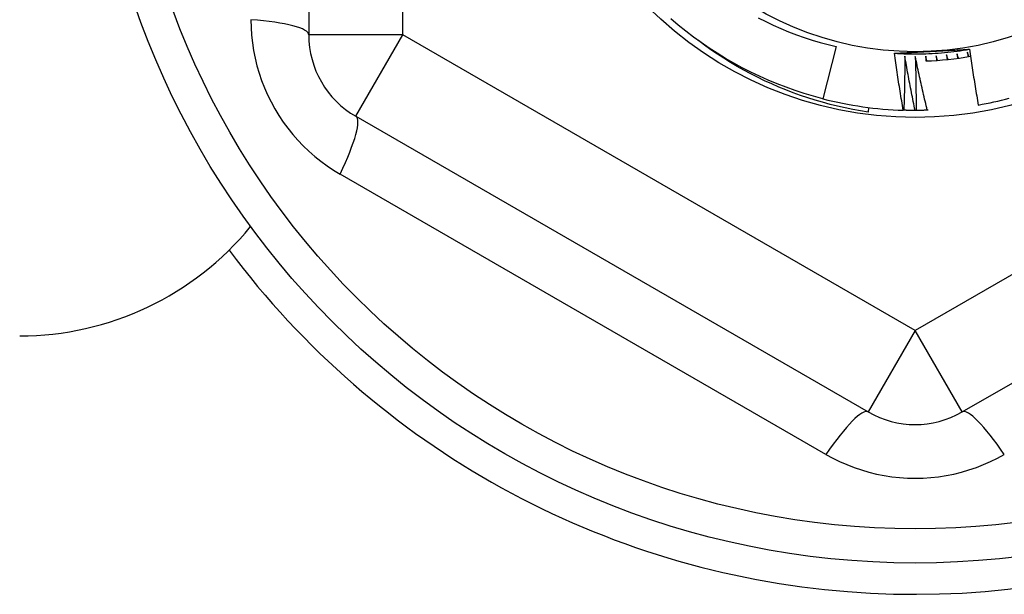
# Model space of a CAD drawing. Header units: inches. Extents: x 32 to 80, y 15.9 to 42.2.
# Tile 5 of 59: x 46.536 to 46.948, y 21.834 to 22.075. Entities that reach past the tile are written whole.
import ezdxf

# ---------------------------------------------------------------- set-up
doc = ezdxf.new("R2010")
doc.units = ezdxf.units.IN
doc.header["$MEASUREMENT"] = 0
doc.layers.add('Visible Edges(ANSI)', color=7, linetype='Continuous', lineweight=25)
doc.layers.add('Visible Tangent Edges(ANSI)', color=7, linetype='Continuous', lineweight=25)

msp = doc.modelspace()

# ---------------------------------------------------------------- linework, layer by layer
at = {"layer": 'Visible Edges(ANSI)'}
for p, q in [((46.65694786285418, 22.31626040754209), (46.65694786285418, 22.06849985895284)), ((46.87783555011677, 22.06366153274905), (46.87221065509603, 22.04175400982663)), ((46.89139408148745, 22.03809457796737), (46.89114983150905, 22.03616112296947)), ((46.90615265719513, 22.03694033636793), (46.90591787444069, 22.03694766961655)), ((46.91127126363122, 22.036868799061), (46.91085762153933, 22.03686832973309)), ((46.91630240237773, 22.03696271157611), (46.9159760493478, 22.03695168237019)), ((46.67663290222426, 22.03440437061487), (46.89119983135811, 21.91052409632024)), ((46.93056991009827, 21.91052409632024), (47.14513683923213, 22.03440437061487))]:
    msp.add_line(p, q, dxfattribs=at)
at = {"layer": 'Visible Edges(ANSI)', "flags": 128}
for points in [[(46.87221065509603, 22.04175400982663), (46.86832246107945, 22.04280618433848), (46.86446282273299, 22.04395871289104), (46.86063433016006, 22.04521082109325), (46.85683954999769, 22.04656166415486), (46.85308103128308, 22.04801033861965), (46.84936129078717, 22.049555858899), (46.84568282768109, 22.0511972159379), (46.84204810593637, 22.05293328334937), (46.83845957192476, 22.05476291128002), (46.8349196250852, 22.05668486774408), (46.83143064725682, 22.0586978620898), (46.82799497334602, 22.06080054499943), (46.82461490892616, 22.06299150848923), (46.82129272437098, 22.06526927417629), (46.81803064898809, 22.06763231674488), (46.81483087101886, 22.07007906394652), (46.8116955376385, 22.0726078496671), (46.8086267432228, 22.07521700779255)], [(46.8452069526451, 22.07567477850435), (46.84831600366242, 22.0740942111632), (46.85146679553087, 22.07259452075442), (46.85465440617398, 22.07117812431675), (46.85787635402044, 22.06984608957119), (46.86113096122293, 22.06859905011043), (46.8644165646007, 22.06743766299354), (46.86773149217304, 22.0663625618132), (46.87107408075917, 22.06537441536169), (46.8744426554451, 22.06447385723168), (46.87783555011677, 22.06366153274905)], [(46.89114983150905, 22.03616112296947), (46.88793778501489, 22.03668234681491), (46.88474010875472, 22.03726932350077), (46.88155779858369, 22.03792172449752), (46.87839184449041, 22.03863924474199), (46.87524324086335, 22.03942154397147), (46.87211298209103, 22.04026831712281), (46.86900205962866, 22.04117922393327), (46.86591146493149, 22.04215394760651), (46.86284219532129, 22.04319217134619), (46.85979524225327, 22.04429356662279), (46.85677160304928, 22.04545781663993), (46.8537722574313, 22.04668459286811), (46.85079821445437, 22.04797356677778), (46.84785045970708, 22.04932442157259), (46.84492998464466, 22.0507368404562), (46.84203778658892, 22.05221049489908), (46.83917485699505, 22.0537450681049), (46.8363421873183, 22.0553402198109), (46.83354088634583, 22.05699557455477), (46.83077567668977, 22.05870845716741), (46.8280492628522, 22.06047707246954), (46.82536244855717, 22.06230076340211), (46.82271605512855, 22.06417881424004), (46.82011088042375, 22.06611055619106)], [(46.90217038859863, 22.06081908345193), (46.90282036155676, 22.06085471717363), (46.90347040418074, 22.06089026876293), (46.90412052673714, 22.06092572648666), (46.90477074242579, 22.06096109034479), (46.90542106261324, 22.06099638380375), (46.90607149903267, 22.06103159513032), (46.90672206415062, 22.0610667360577), (46.90737276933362, 22.06110181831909), (46.90802362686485, 22.0611368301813), (46.90867464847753, 22.06117178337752), (46.90932584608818, 22.06120668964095), (46.90997723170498, 22.06124156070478), (46.91062881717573, 22.06127637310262), (46.91128061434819, 22.06131116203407), (46.91193263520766, 22.06134590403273), (46.91258489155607, 22.06138063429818), (46.91323739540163, 22.06141534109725), (46.91389015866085, 22.06145002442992), (46.9145431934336, 22.06148469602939), (46.91519651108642, 22.06151936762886), (46.9158501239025, 22.06155403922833), (46.9165040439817, 22.0615887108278), (46.91715828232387, 22.06162338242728), (46.91781285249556, 22.06165807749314)], [(46.90591787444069, 22.03694766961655), (46.90574665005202, 22.03793978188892), (46.90557673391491, 22.03893214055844), (46.905408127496, 22.03992471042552), (46.90524083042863, 22.04091750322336), (46.90507484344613, 22.04191051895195), (46.90491016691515, 22.04290375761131), (46.9047468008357, 22.04389720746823), (46.90458474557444, 22.0448908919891), (46.90442400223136, 22.04588478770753), (46.90426457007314, 22.04687889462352), (46.90410644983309, 22.04787322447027), (46.90394964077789, 22.04886777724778), (46.9037941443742, 22.04986254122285), (46.90363996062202, 22.05085752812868), (46.903487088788, 22.05185272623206), (46.90333553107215, 22.05284813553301), (46.90318528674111, 22.05384376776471), (46.90303635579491, 22.05483961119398), (46.90288873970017, 22.0558356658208), (46.90274243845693, 22.05683193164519), (46.90259745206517, 22.05782840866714), (46.90245378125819, 22.05882508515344), (46.90231142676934, 22.05982198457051), (46.90217038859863, 22.06081908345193)], [(46.90217048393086, 22.06082215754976), (46.90348352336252, 22.06074275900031), (46.90479730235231, 22.06067653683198), (46.90611169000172, 22.06062346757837), (46.90742655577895, 22.06058355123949), (46.90874176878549, 22.06055676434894), (46.91005719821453, 22.06054308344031), (46.91137271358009, 22.06054250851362), (46.91268818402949, 22.06055500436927), (46.91400347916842, 22.06058058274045), (46.9153184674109, 22.06061920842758), (46.91663301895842, 22.06067086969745), (46.91794700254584, 22.06073555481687), (46.91926028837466, 22.06081325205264), (46.92057274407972, 22.06090393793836), (46.92188424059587, 22.06100760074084), (46.92319464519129, 22.06112422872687), (46.92450382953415, 22.06125379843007), (46.92581166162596, 22.06139629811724), (46.92711801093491, 22.06155171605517), (46.92842274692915, 22.06172002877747), (46.92972573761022, 22.06190123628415), (46.93102685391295, 22.0620953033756), (46.93232596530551, 22.06230223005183), (46.93362293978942, 22.06252199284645)], [(46.91781285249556, 22.06165807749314), (46.91847420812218, 22.06169312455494), (46.91913525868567, 22.06172817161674), (46.91979601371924, 22.06176320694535), (46.92045648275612, 22.06179823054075), (46.92111667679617, 22.06183327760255), (46.92177660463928, 22.06186831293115), (46.92243627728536, 22.06190337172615), (46.9230957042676, 22.06193845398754), (46.92375489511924, 22.06197354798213), (46.92441386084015, 22.06200866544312), (46.92507261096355, 22.0620438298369), (46.92573115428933, 22.06207901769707), (46.92638950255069, 22.06211425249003), (46.92704766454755, 22.06214953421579), (46.92770565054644, 22.06218486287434), (46.92836346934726, 22.06222025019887), (46.92902113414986, 22.0622556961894), (46.92967865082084, 22.06229121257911), (46.93033603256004, 22.06232679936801), (46.93099328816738, 22.06236245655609), (46.93165042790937, 22.06239818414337), (46.93230746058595, 22.06243400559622), (46.93296439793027, 22.06246992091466), (46.93362124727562, 22.06250591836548)], [(46.92403609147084, 22.06013875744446), (46.92404653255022, 22.06005819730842), (46.92405696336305, 22.0599776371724), (46.924067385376, 22.05989707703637), (46.92407780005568, 22.05981651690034), (46.92408820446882, 22.05973595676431), (46.92409860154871, 22.05965539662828), (46.92410898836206, 22.05957482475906), (46.9241193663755, 22.05949426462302), (46.9241297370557, 22.0594136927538), (46.92414009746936, 22.05933312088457), (46.9241504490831, 22.05925254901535), (46.9241607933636, 22.05917197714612), (46.92417112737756, 22.05909140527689), (46.92418145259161, 22.05901083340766), (46.92419177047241, 22.05893026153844), (46.92420207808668, 22.05884967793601), (46.92421237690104, 22.05876910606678), (46.92422266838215, 22.05868852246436), (46.92423294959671, 22.05860793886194), (46.92424322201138, 22.05852735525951), (46.9242534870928, 22.05844677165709), (46.92426374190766, 22.05836618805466), (46.92427398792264, 22.05828560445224), (46.92428422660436, 22.05820500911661)], [(46.92463400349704, 22.05824040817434), (46.92460899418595, 22.05831946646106), (46.9245839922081, 22.05839853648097), (46.92455899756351, 22.05847760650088), (46.92453401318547, 22.05855667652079), (46.92450903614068, 22.0586357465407), (46.92448406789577, 22.05871482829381), (46.92445910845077, 22.05879391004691), (46.92443415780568, 22.05887299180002), (46.92440921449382, 22.05895208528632), (46.92438428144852, 22.05903117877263), (46.92435935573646, 22.05911027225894), (46.92433443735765, 22.05918936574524), (46.9243095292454, 22.05926845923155), (46.92428462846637, 22.05934756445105), (46.92425973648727, 22.05942666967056), (46.92423485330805, 22.05950577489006), (46.92420997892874, 22.05958489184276), (46.92418511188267, 22.05966400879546), (46.92416025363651, 22.05974312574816), (46.92413540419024, 22.05982224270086), (46.92411056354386, 22.05990137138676), (46.92408573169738, 22.05998050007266), (46.92406090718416, 22.06005962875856), (46.92403609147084, 22.06013875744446)], [(46.92838147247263, 22.06064326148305), (46.92839455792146, 22.06056308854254), (46.9284076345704, 22.06048291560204), (46.92842070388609, 22.06040274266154), (46.92843376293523, 22.06032256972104), (46.92844681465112, 22.06024238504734), (46.92845985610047, 22.06016221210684), (46.92847289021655, 22.06008202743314), (46.92848591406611, 22.06000184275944), (46.9284989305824, 22.05992166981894), (46.92851193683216, 22.05984148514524), (46.92852493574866, 22.05976128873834), (46.92853792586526, 22.05968110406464), (46.92855090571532, 22.05960091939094), (46.92856387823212, 22.05952072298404), (46.92857684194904, 22.05944053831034), (46.92858979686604, 22.05936034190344), (46.92860274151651, 22.05928014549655), (46.92861567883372, 22.05919994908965), (46.92862860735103, 22.05911974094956), (46.92864152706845, 22.05903954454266), (46.92865443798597, 22.05895934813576), (46.92866734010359, 22.05887913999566), (46.92868023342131, 22.05879893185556), (46.92869311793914, 22.05871872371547)], [(46.92904154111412, 22.05876560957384), (46.92901394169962, 22.05884379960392), (46.92898635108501, 22.05892200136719), (46.92895876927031, 22.05900021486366), (46.92893119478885, 22.05907841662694), (46.9289036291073, 22.05915663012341), (46.92887607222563, 22.05923484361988), (46.92884852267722, 22.05931305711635), (46.9288209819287, 22.05939128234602), (46.92879344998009, 22.05946950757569), (46.92876592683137, 22.05954773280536), (46.9287384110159, 22.05962595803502), (46.92871090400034, 22.05970419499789), (46.92868340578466, 22.05978243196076), (46.92865591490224, 22.05986066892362), (46.92862843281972, 22.05993891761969), (46.92860095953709, 22.06001716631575), (46.92857349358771, 22.06009541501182), (46.92854603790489, 22.06017366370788), (46.92851858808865, 22.06025192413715), (46.92849114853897, 22.0603301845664), (46.92846371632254, 22.06040844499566), (46.92843629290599, 22.06048671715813), (46.92840887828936, 22.06056497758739), (46.92838147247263, 22.06064326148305)], [(46.93270789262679, 22.06129049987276), (46.93272361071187, 22.06121080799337), (46.93273931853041, 22.06113110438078), (46.9327550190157, 22.06105141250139), (46.9327707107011, 22.06097170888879), (46.9327863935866, 22.06089200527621), (46.93280206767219, 22.06081230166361), (46.93281773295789, 22.06073258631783), (46.9328333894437, 22.06065288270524), (46.9328490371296, 22.06057316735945), (46.93286467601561, 22.06049345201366), (46.93288030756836, 22.06041373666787), (46.93289592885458, 22.06033402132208), (46.93291154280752, 22.06025430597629), (46.93292714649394, 22.06017457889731), (46.93294274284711, 22.06009486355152), (46.93295832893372, 22.06001513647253), (46.93297390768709, 22.05993540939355), (46.93298947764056, 22.05985568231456), (46.93300503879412, 22.05977595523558), (46.9330205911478, 22.05969621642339), (46.93303613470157, 22.05961648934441), (46.93305166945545, 22.05953675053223), (46.93306719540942, 22.05945701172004), (46.93308271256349, 22.05937727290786)], [(46.93342940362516, 22.05943559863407), (46.93339924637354, 22.05951283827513), (46.93336909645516, 22.05959008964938), (46.93333895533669, 22.05966734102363), (46.93330882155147, 22.05974460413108), (46.93327869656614, 22.05982186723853), (46.93324858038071, 22.05989913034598), (46.93321847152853, 22.05997639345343), (46.93318837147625, 22.06005366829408), (46.93315828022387, 22.06013094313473), (46.93312819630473, 22.06020821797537), (46.93309812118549, 22.06028550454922), (46.93306805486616, 22.06036279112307), (46.93303799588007, 22.06044007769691), (46.93300794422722, 22.06051737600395), (46.93297790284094, 22.060594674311), (46.93294786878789, 22.06067197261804), (46.9329178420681, 22.06074927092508), (46.9328878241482, 22.06082658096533), (46.9328578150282, 22.06090389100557), (46.9328278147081, 22.060981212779), (46.93279782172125, 22.06105852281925), (46.9327678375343, 22.06113584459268), (46.93273786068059, 22.06121317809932), (46.93270789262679, 22.06129049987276)], [(46.93362124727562, 22.06250591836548), (46.93376116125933, 22.06152966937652), (46.93390237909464, 22.06055361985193), (46.93404489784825, 22.0595777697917), (46.93418871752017, 22.05860214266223), (46.93433383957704, 22.05762671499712), (46.93448026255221, 22.05665149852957), (46.93462798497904, 22.05567650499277), (46.93477700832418, 22.05470171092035), (46.93492733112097, 22.05372713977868), (46.93507895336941, 22.05275277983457), (46.93523187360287, 22.05177864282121), (46.93538609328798, 22.05080471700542), (46.9355416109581, 22.04983101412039), (46.93569842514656, 22.04885752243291), (46.93585653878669, 22.04788425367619), (46.93601594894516, 22.04691120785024), (46.9361766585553, 22.04593837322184), (46.9363386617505, 22.044965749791), (46.93650196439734, 22.04399336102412), (46.93666656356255, 22.0430211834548), (46.9368324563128, 22.04204922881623), (46.93699964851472, 22.04107749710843), (46.93716813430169, 22.04010598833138), (46.93733791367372, 22.03913471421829)], [(46.90655935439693, 22.05955684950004), (46.90655617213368, 22.05861461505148), (46.90655179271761, 22.05767235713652), (46.90654621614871, 22.05673009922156), (46.90653944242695, 22.05578781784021), (46.90653147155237, 22.05484551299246), (46.90652230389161, 22.05390320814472), (46.906511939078, 22.05296087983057), (46.90650037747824, 22.05201853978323), (46.90648761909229, 22.0510761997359), (46.9064736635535, 22.05013383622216), (46.90645851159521, 22.04919147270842), (46.90644216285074, 22.04824909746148), (46.90642461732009, 22.04730672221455), (46.90640587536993, 22.04636433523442), (46.90638593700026, 22.04542194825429), (46.90636480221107, 22.04447954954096), (46.90634247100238, 22.04353715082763), (46.90631894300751, 22.0425947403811), (46.90629421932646, 22.04165234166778), (46.90626829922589, 22.04070994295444), (46.90624118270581, 22.03976753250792), (46.90621287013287, 22.03882513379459), (46.90618336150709, 22.03788273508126), (46.90615265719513, 22.03694033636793)], [(46.91085762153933, 22.03686832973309), (46.91066498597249, 22.03781056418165), (46.91047352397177, 22.03875308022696), (46.91028323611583, 22.03969587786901), (46.91009412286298, 22.04063894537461), (46.90990618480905, 22.04158229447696), (46.90971942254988, 22.04252592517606), (46.90953383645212, 22.04346981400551), (46.90934942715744, 22.04441399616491), (46.90916619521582, 22.04535843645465), (46.90898414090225, 22.04630314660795), (46.90880326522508, 22.04724812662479), (46.90862356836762, 22.04819337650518), (46.90844505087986, 22.04913889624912), (46.90826771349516, 22.05008468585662), (46.9080915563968, 22.05103072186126), (46.90791658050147, 22.05197703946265), (46.90774278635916, 22.0529236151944), (46.90757017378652, 22.05387043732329), (46.90739874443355, 22.05481752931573), (46.90722849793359, 22.05576487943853), (46.90705943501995, 22.05671248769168), (46.90689155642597, 22.05766035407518), (46.90672486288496, 22.05860847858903), (46.90655935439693, 22.05955684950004)], [(46.91093335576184, 22.0594864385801), (46.91096118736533, 22.05854461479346), (46.91098782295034, 22.05760273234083), (46.9110132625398, 22.05666079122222), (46.9110375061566, 22.05571879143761), (46.9110605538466, 22.05477674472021), (46.91108240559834, 22.05383463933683), (46.91110306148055, 22.05289248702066), (46.91112252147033, 22.05195028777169), (46.91114078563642, 22.05100802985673), (46.91115785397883, 22.05006572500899), (46.91117372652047, 22.04912337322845), (46.91118840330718, 22.04818096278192), (46.91120188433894, 22.0472385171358), (46.91121416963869, 22.04629602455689), (46.91122525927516, 22.04535348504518), (46.91123515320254, 22.04441091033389), (46.91124385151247, 22.0434682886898), (46.91125135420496, 22.04252562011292), (46.91125766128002, 22.04158291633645), (46.91126277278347, 22.04064016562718), (46.91126668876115, 22.03969737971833), (46.91126940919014, 22.03875455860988), (46.91127093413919, 22.03781170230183), (46.91127126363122, 22.036868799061)], [(46.9159760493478, 22.03695168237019), (46.91575250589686, 22.03788706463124), (46.91553012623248, 22.03882277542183), (46.9153089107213, 22.03975879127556), (46.91508886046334, 22.04069513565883), (46.91486997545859, 22.04163178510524), (46.91465225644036, 22.042568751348), (46.91443570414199, 22.04350603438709), (46.91422031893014, 22.04444362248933), (46.91400610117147, 22.0453815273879), (46.9137930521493, 22.04631972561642), (46.91358117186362, 22.04725825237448), (46.91337046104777, 22.04819707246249), (46.91316092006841, 22.04913619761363), (46.91295254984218, 22.05007563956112), (46.91274535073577, 22.05101537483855), (46.91253932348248, 22.05195541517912), (46.91233446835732, 22.05289574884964), (46.91213078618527, 22.0538363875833), (46.91192827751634, 22.05477731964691), (46.91172694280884, 22.05571855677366), (46.91152678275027, 22.05666008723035), (46.91132779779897, 22.05760191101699), (46.9111299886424, 22.05854402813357), (46.91093335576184, 22.0594864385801)], [(46.91530730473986, 22.05956004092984), (46.91531242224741, 22.05947896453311), (46.91531753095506, 22.05939789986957), (46.91532263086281, 22.05931682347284), (46.915327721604, 22.0592357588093), (46.91533280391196, 22.05915468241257), (46.91533787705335, 22.05907360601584), (46.91534294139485, 22.05899252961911), (46.91534799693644, 22.05891145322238), (46.91535304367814, 22.05883037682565), (46.91535808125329, 22.05874930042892), (46.91536311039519, 22.05866822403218), (46.91536813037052, 22.05858714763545), (46.91537314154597, 22.05850607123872), (46.91537814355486, 22.05842499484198), (46.9153831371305, 22.05834390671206), (46.91538812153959, 22.05826283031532), (46.91539309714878, 22.05818175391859), (46.91539806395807, 22.05810066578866), (46.91540302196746, 22.05801958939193), (46.91540797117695, 22.057938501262), (46.91541291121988, 22.05785741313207), (46.91541784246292, 22.05777632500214), (46.91542276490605, 22.05769524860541), (46.91542767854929, 22.05761416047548)], [(46.91577902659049, 22.05762645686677), (46.91575927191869, 22.0577069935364), (46.9157395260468, 22.05778753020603), (46.91571978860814, 22.05786807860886), (46.91570005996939, 22.0579486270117), (46.91568034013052, 22.05802917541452), (46.9156606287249, 22.05810972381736), (46.91564092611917, 22.05819027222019), (46.91562123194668, 22.05827083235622), (46.91560154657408, 22.05835138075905), (46.91558187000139, 22.05843194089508), (46.91556220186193, 22.05851250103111), (46.91554254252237, 22.05859307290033), (46.91552289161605, 22.05867363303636), (46.91550324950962, 22.05875420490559), (46.91548361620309, 22.05883477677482), (46.9154639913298, 22.05891534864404), (46.91544437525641, 22.05899593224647), (46.91542476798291, 22.05907650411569), (46.91540516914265, 22.05915708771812), (46.91538557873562, 22.05923767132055), (46.91536599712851, 22.05931826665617), (46.91534642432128, 22.05939885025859), (46.91532686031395, 22.05947944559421), (46.91530730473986, 22.05956004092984)], [(46.91967646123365, 22.05977755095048), (46.91968424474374, 22.0596966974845), (46.9196920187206, 22.05961584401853), (46.91969978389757, 22.05953497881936), (46.91970754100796, 22.05945411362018), (46.91971528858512, 22.05937326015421), (46.91972302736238, 22.05929239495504), (46.91973075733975, 22.05921152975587), (46.91973847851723, 22.0591306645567), (46.91974619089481, 22.05904979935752), (46.91975389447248, 22.05896893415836), (46.91976158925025, 22.05888806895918), (46.91976927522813, 22.05880719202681), (46.91977695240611, 22.05872632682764), (46.91978462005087, 22.05864544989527), (46.91979227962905, 22.0585645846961), (46.919799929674, 22.05848370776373), (46.91980757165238, 22.05840284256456), (46.91981520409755, 22.05832196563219), (46.91982282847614, 22.05824108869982), (46.9198304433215, 22.05816021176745), (46.9198380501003, 22.05807933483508), (46.91984564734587, 22.05799845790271), (46.91985323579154, 22.05791756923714), (46.91986081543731, 22.05783669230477)], [(46.92021156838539, 22.05786054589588), (46.92018917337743, 22.05794039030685), (46.92016678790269, 22.05802023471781), (46.92014440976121, 22.05810009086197), (46.92012204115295, 22.05817993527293), (46.92009968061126, 22.0582597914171), (46.92007732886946, 22.05833964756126), (46.92005498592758, 22.05841951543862), (46.92003265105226, 22.05849937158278), (46.92001032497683, 22.05857923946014), (46.91998800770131, 22.0586591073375), (46.91996569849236, 22.05873897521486), (46.91994339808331, 22.05881885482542), (46.91992110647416, 22.05889873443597), (46.91989882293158, 22.05897861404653), (46.9198765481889, 22.05905849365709), (46.91985428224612, 22.05913837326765), (46.91983202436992, 22.0592182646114), (46.9198097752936, 22.05929815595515), (46.91978753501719, 22.05937804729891), (46.91976530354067, 22.05945795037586), (46.91974308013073, 22.05953784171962), (46.91972086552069, 22.05961774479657), (46.91969865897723, 22.05969764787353), (46.91967646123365, 22.05977755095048)], [(46.91085762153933, 22.03686832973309), (46.91066155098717, 22.03686848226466), (46.91046548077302, 22.03686889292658), (46.91026941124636, 22.03686953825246), (46.91007334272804, 22.03687044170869), (46.90987727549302, 22.03687159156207), (46.90968120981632, 22.03687297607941), (46.9094851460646, 22.03687461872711), (46.90928908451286, 22.03687650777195), (46.90909302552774, 22.03687864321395), (46.90889696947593, 22.0368810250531), (46.90870091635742, 22.0368836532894), (46.90850486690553, 22.03688653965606), (46.90830882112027, 22.03688966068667), (46.90811277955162, 22.03689302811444), (46.90791674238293, 22.03689665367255), (46.90772070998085, 22.03690051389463), (46.90752468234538, 22.03690463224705), (46.90732866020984, 22.03690898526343), (46.9071326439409, 22.03691359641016), (46.9069366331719, 22.03691845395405), (46.90674062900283, 22.03692355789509), (46.90654463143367, 22.03692889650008), (46.90634864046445, 22.03693449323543), (46.90615265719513, 22.03694033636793)], [(46.9159760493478, 22.03695168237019), (46.91578007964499, 22.03694538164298), (46.91558410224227, 22.03693933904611), (46.9153881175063, 22.03693354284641), (46.91519212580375, 22.03692798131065), (46.91499612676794, 22.03692267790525), (46.91480012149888, 22.036917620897), (46.91460410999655, 22.03691279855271), (46.91440809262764, 22.03690823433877), (46.91421206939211, 22.03690391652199), (46.91401604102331, 22.03689984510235), (46.91382000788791, 22.03689602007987), (46.91362396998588, 22.03689244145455), (46.91342792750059, 22.03688912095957), (46.91323188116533, 22.03688603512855), (46.91303583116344, 22.03688319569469), (46.91283977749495, 22.03688061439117), (46.91264372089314, 22.03687826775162), (46.91244766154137, 22.03687617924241), (46.9122515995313, 22.03687432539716), (46.91205553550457, 22.03687272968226), (46.91185946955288, 22.03687138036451), (46.91166340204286, 22.03687026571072), (46.91146733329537, 22.03686940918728), (46.91127126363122, 22.036868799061)]]:
    msp.add_lwpolyline(points, dxfattribs=at)
at = {"layer": 'Visible Edges(ANSI)'}
for radius in [0.3451589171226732, 0.1584645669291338, 0.1309055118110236]:
    msp.add_circle((46.9108848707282, 22.19238013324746), radius, dxfattribs=at)
for centre, radius, start, end in [((46.69631794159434, 22.06849985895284), 0.0393700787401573, 180, 240.0000000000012), ((46.9108848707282, 22.19238013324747), 0.1348425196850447, 271.8980376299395, 279.8921811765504), ((46.9108848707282, 22.19238013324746), 0.1555118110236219, 255.5999999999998, 268.1696803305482), ((46.91088487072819, 22.19238013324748), 0.1555118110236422, 279.7938140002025, 284.6880000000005), ((46.53588487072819, 22.06738013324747), 0.1250000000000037, 270.0000000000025, 320.6903699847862), ((46.9108848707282, 22.19238013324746), 0.358267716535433, 216.6899538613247, 314.2509389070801), ((46.9108848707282, 21.94461958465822), 0.0393700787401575, 240.0000000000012, 299.9999999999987)]:
    msp.add_arc(centre, radius, start, end, dxfattribs=at)
at = {"layer": 'Visible Tangent Edges(ANSI)'}
for p, q in [((46.69631794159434, 22.06849985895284), (46.69631794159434, 22.31626040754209)), ((46.69631794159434, 22.06849985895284), (46.65694786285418, 22.06849985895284)), ((46.67663290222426, 22.03440437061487), (46.69631794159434, 22.06849985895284)), ((46.9108848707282, 21.94461958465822), (46.69631794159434, 22.06849985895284)), ((47.12545179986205, 22.06849985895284), (46.9108848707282, 21.94461958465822)), ((46.87354679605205, 21.89273578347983), (46.67005428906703, 22.0102222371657)), ((46.9108848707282, 21.94461958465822), (46.89119983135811, 21.91052409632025)), ((46.93056991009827, 21.91052409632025), (46.9108848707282, 21.94461958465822))]:
    msp.add_line(p, q, dxfattribs=at)
at = {"layer": 'Visible Tangent Edges(ANSI)', "flags": 128}
for points in [[(46.63271621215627, 22.07489367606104), (46.6327856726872, 22.07167719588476), (46.63299503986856, 22.06844833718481), (46.63334583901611, 22.06521694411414), (46.63383952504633, 22.06199331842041), (46.63447501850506, 22.05878783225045), (46.6352500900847, 22.05561048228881), (46.63616246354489, 22.05247125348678), (46.63721002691, 22.04937981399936), (46.63839449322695, 22.04633538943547), (46.63971412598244, 22.04334066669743), (46.64116484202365, 22.04040301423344), (46.64274255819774, 22.03752976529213), (46.64444323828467, 22.0347282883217), (46.64626275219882, 22.03200594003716), (46.64819708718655, 22.02937006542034), (46.65024300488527, 22.02682697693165), (46.65239996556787, 22.02437726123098), (46.65466193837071, 22.02202489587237), (46.65702207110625, 22.01977465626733), (46.65947346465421, 22.01763130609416), (46.66200924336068, 22.01559962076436), (46.66462255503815, 22.01368437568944), (46.66730652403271, 22.01189032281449), (46.67005429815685, 22.01022223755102)], [(46.87354679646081, 21.8927357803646), (46.876367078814, 21.89118767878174), (46.8792680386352, 21.88975458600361), (46.88224190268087, 21.88844269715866), (46.88528048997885, 21.88725841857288), (46.88837427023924, 21.88620602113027), (46.89151346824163, 21.88528857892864), (46.89468830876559, 21.88450909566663), (46.89788935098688, 21.88387059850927), (46.90111814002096, 21.88337416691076), (46.90437145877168, 21.88301963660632), (46.90764090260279, 21.88280717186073), (46.91091806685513, 21.88273689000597), (46.91419454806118, 21.88280897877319), (46.91746194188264, 21.88302357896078), (46.92071184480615, 21.8833808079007), (46.92393717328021, 21.8838810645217), (46.92713717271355, 21.88452418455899), (46.93030536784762, 21.88530695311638), (46.93343419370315, 21.88622575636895), (46.93651608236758, 21.88727705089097), (46.93954347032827, 21.88845726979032), (46.94250878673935, 21.88976284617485), (46.94540446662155, 21.89119018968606), (46.94822294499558, 21.8927357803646)]]:
    msp.add_lwpolyline(points, dxfattribs=at)
at = {"layer": 'Visible Tangent Edges(ANSI)'}
msp.add_circle((46.9108848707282, 22.19238013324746), 0.3308444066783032, dxfattribs=at)
for centre, major_axis, ratio, start_param, end_param in [((46.61757778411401, 22.06849985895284), (0.0393700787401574, 0), 0.1759287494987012, 0, 1.176112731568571), ((46.65694786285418, 22.0003088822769), (0.0196850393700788, 0.03409548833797), 0.1759287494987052, 5.107072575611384, 6.283185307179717), ((46.87151479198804, 21.87642860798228), (0.0196850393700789, 0.0340954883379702), 0.1759287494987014, 0, 1.176112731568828), ((46.95025494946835, 21.87642860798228), (-0.0196850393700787, 0.0340954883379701), 0.1759287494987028, 5.107072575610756, 6.283185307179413)]:
    msp.add_ellipse(centre, major_axis=major_axis, ratio=ratio, start_param=start_param, end_param=end_param, dxfattribs=at)

doc.saveas('drawing.dxf')
